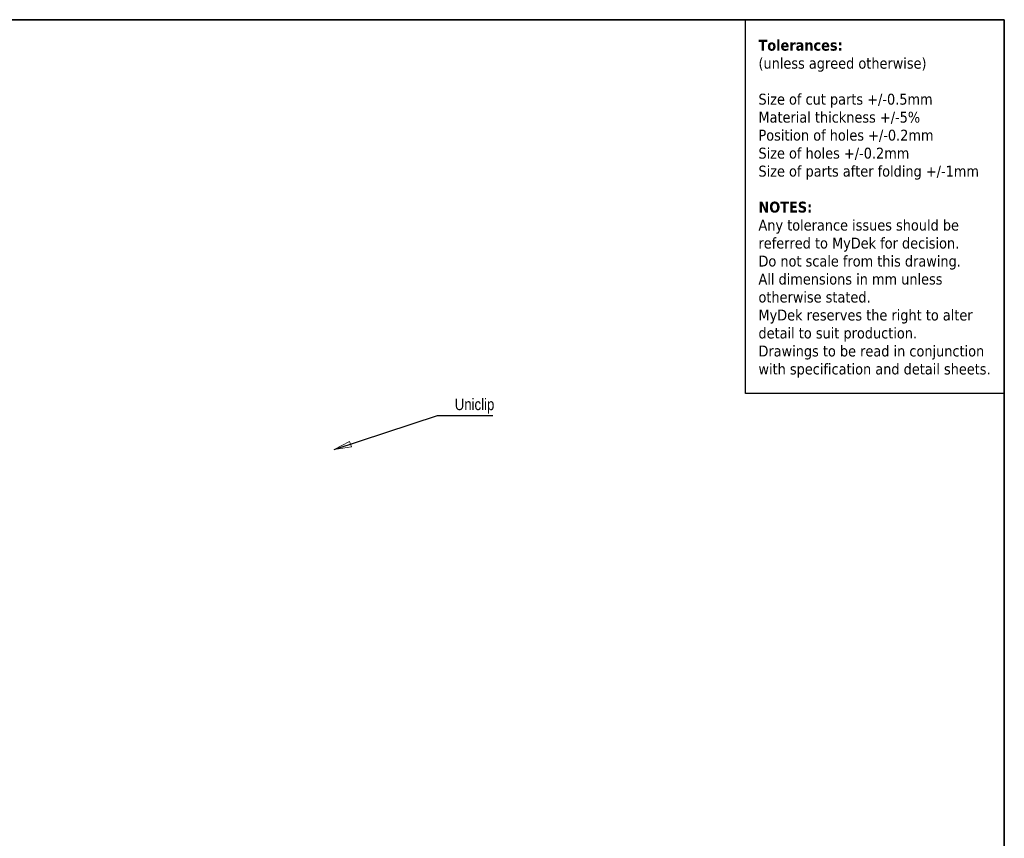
# Model space of a CAD drawing. Header units: millimetres. Extents: x 15 to 3247, y -45 to 876.
# Tile 11 of 13: x 731 to 1245, y 449 to 876. Entities that reach past the tile are written whole.
import ezdxf

# ---------------------------------------------------------------- set-up
doc = ezdxf.new("R2010")
doc.units = ezdxf.units.MM
doc.header["$LTSCALE"] = 3
doc.layers.get('0').update_dxf_attribs({"lineweight": 18, "true_color": 0x2a2a2a})
for name, color, linetype, lineweight in [('Border (ISO)', 7, 'Continuous', 35), ('Sketch Geometry (ISO)', 7, 'Continuous', 25), ('Symbol (ISO)', 7, 'Continuous', 25)]:
    doc.layers.add(name, color=color, linetype=linetype, lineweight=lineweight)
doc.styles.add('_Text_Narrow_Small', font='ARIALN.TTF')
doc.styles.add('Note Text (ISO)', font='tahoma.ttf')
doc.dimstyles.new('_Dim-20$7', dxfattribs={"dimscale": 3, "dimtxt": 2, "dimasz": 3, "dimexe": 0.5, "dimexo": 1, "dimgap": 0.5, "dimtad": 1, "dimdec": 1, "dimrnd": 1e-08, "dimdsep": 46, "dimtxsty": '_Text_Narrow_Small', "dimblk": 'OBLIQUE', "dimcen": 0.09, "dimclrd": 256, "dimclre": 256, "dimclrt": 256, "dimadec": 1, "dimazin": 0, "dimtfac": 10, "dimtdec": 0, "dimtmove": 0, "dimatfit": 3, "dimldrblk": 'Filled-1', "dimfxl": 1, "dimtolj": 1, "dimlwd": -1, "dimlwe": 0, "dimarcsym": 0})

# ---------------------------------------------------------------- blocks, each defined once
blk = doc.blocks.new('Borders Border')
at = {"layer": 'Border (ISO)'}
for p, q in [((5, 292), (415, 292)), ((415, 292), (415, 5))]:
    blk.add_line(p, q, dxfattribs=at)
blk = doc.blocks.new('MyDek_Tolerance')
at = {"layer": 'Sketch Geometry (ISO)'}
for p, q in [((-45, 0), (0, 0)), ((-45, -65), (-45, 0)), ((0, 0), (0, -65)), ((0, -65), (-45, -65))]:
    blk.add_line(p, q, dxfattribs=at)
at = {"layer": 'Symbol (ISO)', "insert": (-42.75, -3.49), "char_height": 1.9, "width": 41.0086, "attachment_point": 1, "line_spacing_factor": 0.987884, "style": 'Note Text (ISO)'}
blk.add_mtext('\\fTahoma|b1|i0;\\H1.9000;Tolerances:\\fTahoma|b0|i0;\\H1.9000;\\P\\fTahoma|b0|i0;\\H1.9000;(unless agreed otherwise)\\P\\fTahoma|b0|i0;\\H1.9000;\\P\\fTahoma|b0|i0;\\H1.9000;Size of cut parts +/-0.5mm\\P\\fTahoma|b0|i0;\\H1.9000;Material thickness +/-5%\\P\\fTahoma|b0|i0;\\H1.9000;Position of holes +/-0.2mm\\P\\fTahoma|b0|i0;\\H1.9000;Size of holes +/-0.2mm\\P\\fTahoma|b0|i0;\\H1.9000;Size of parts after folding +/-1mm\\P\\fTahoma|b0|i0;\\H1.9000;\\P\\fTahoma|b1|i0;\\H1.9000;NOTES:\\fTahoma|b0|i0;\\H1.9000;\\P\\fTahoma|b0|i0;\\H1.9000;Any tolerance issues should be\\P\\fTahoma|b0|i0;\\H1.9000;referred to MyDek for decision.\\P\\fTahoma|b0|i0;\\H1.9000;Do not scale from this drawing.\\P\\fTahoma|b0|i0;\\H1.9000;All dimensions in mm unless \\P\\fTahoma|b0|i0;\\H1.9000;otherwise stated.\\P\\fTahoma|b0|i0;\\H1.9000;MyDek reserves the right to alter\\P\\fTahoma|b0|i0;\\H1.9000;detail to suit production.\\P\\fTahoma|b0|i0;\\H1.9000;Drawings to be read in conjunction\\P\\fTahoma|b0|i0;\\H1.9000;with specification and detail sheets.', dxfattribs=at)
blk = doc.blocks.new('_Oblique')
at = {"color": 0, "linetype": 'ByBlock', "lineweight": -2}
blk.add_line((-0.5, -0.5), (0.5, 0.5), dxfattribs=at)
blk = doc.blocks.new('Filled-1')
at = {"color": 0}
for p, q in [((0, 0), (-1, 0.167)), ((-1, 0.167), (-1, -0.167)), ((-1, 0), (0, 0)), ((-1, -0.167), (0, 0))]:
    blk.add_line(p, q, dxfattribs=at)
at = {"color": 0, "flags": 128}
blk.add_lwpolyline([(-1, -0.167), (0, 0), (-1, 0.167), (-1, -0.167)], dxfattribs=at)
at = {"color": 0}
blk.add_solid([(-1, -0.167), (0, 0), (-1, 0.167), (-1, -0.167)], dxfattribs=at)

msp = doc.modelspace()

# ---------------------------------------------------------------- block references
at = {"xscale": 3, "yscale": 3, "zscale": 3}
for name, p in [('Borders Border', (0, 0)), ('MyDek_Tolerance', (1245, 876))]:
    msp.add_blockref(name, p, dxfattribs=at)

# ---------------------------------------------------------------- texts
at = {"layer": 'Symbol (ISO)', "insert": (968.625, 670.456), "char_height": 6, "width": 20.61776, "attachment_point": 8, "style": '_Text_Narrow_Small'}
msp.add_mtext('\\fArial Narrow|b0|i0;Uniclip', dxfattribs=at)

# ---------------------------------------------------------------- leaders
at = {"layer": 'Symbol (ISO)', "annotation_type": 0, "has_hookline": 1, "hookline_direction": 0, "text_width": 19.813}
msp.add_leader([(895.336, 651.7), (949.316, 669.456), (958.316, 669.456)], dimstyle='_Dim-20$7', override={"dimgap": 0, "dimtad": 1}, dxfattribs=at)

doc.saveas('drawing.dxf')
